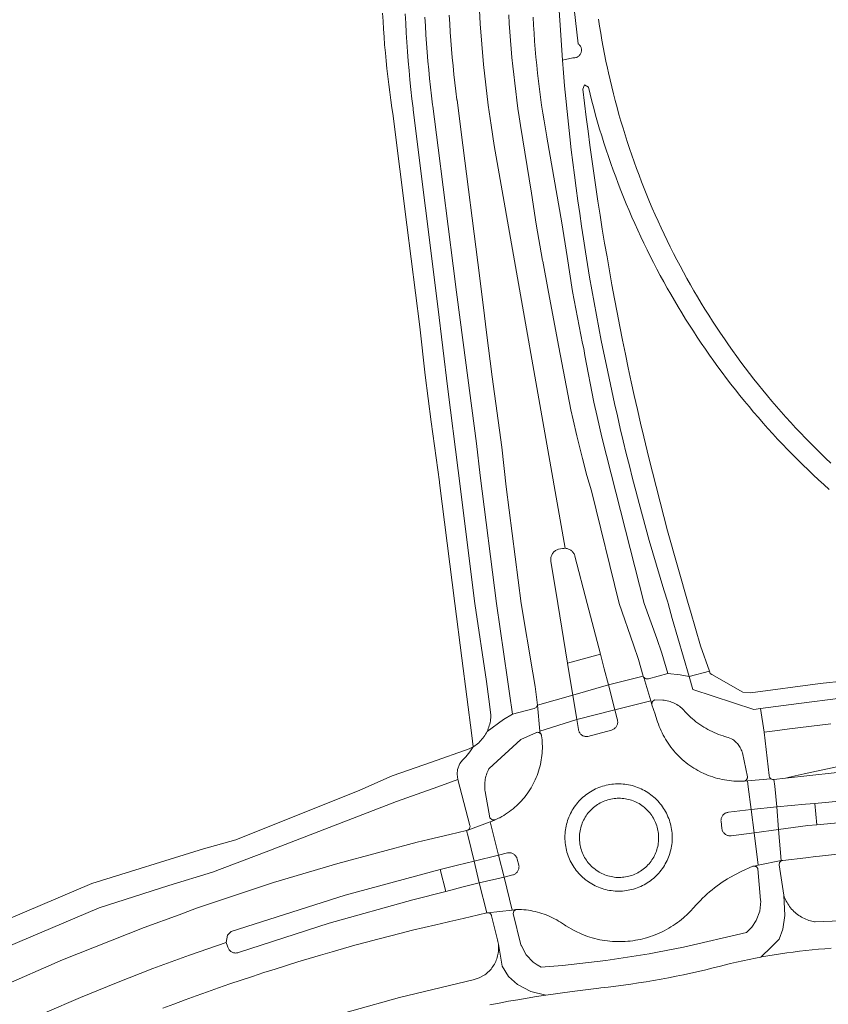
# Model space of a CAD drawing. Extents: x 152825 to 164088, y 457113 to 463005.
# Tile 175 of 256: x 158010 to 158107, y 460452 to 460570. Entities that reach past the tile are written whole.
import ezdxf

# ---------------------------------------------------------------- set-up
doc = ezdxf.new("R2010")
doc.units = 0
doc.header["$LTSCALE"] = 0.5
for name, color, linetype, lineweight in [('B-PV-VH-GESLOTENVERHARDING_ASFALT-GV', 251, 'CONTINUOUS', 18), ('B-PV-VH-OPENVERHARDING_BETONSTRAATSTEEN-GV', 251, 'CONTINUOUS', 18), ('B-PV-VH-OPENVERHARDING_STRAATBAKSTEEN-GV', 251, 'CONTINUOUS', 18)]:
    doc.layers.add(name, color=color, linetype=linetype, lineweight=lineweight)

msp = doc.modelspace()

# ---------------------------------------------------------------- linework, layer by layer
at = {"layer": 'B-PV-VH-GESLOTENVERHARDING_ASFALT-GV', "flags": 128}
for points in [[(158071.519, 460570.781), (158071.573, 460569.812), (158071.635, 460568.843), (158071.706, 460567.874), (158071.784, 460566.906), (158071.87, 460565.939), (158071.964, 460564.972), (158072.067, 460564.007), (158072.177, 460563.042), (158072.295, 460562.078), (158072.421, 460561.115), (158072.555, 460560.153), (158072.697, 460559.192), (158072.847, 460558.233), (158073.004, 460557.275), (158073.17, 460556.318), (158073.18, 460556.26), (158074.998, 460545.939), (158075.638, 460541.886), (158076.305, 460537.665), (158077.499, 460531.389), (158077.649, 460530.767), (158077.783, 460529.923), (158078.878, 460524.312), (158079.274, 460522.557), (158079.836, 460520.063), (158084.951, 460500), (158086.46, 460495.76), (158087.095, 460493.977), (158087.788, 460491.533), (158089.278, 460491.4), (158090.363, 460491.162), (158088.308, 460498.174), (158087.829, 460499.997), (158087.828, 460500), (158087.783, 460500.146), (158087.324, 460501.63), (158086.872, 460503.116), (158086.428, 460504.605), (158085.992, 460506.095), (158085.563, 460507.589), (158085.142, 460509.084), (158084.729, 460510.581), (158084.324, 460512.081), (158083.926, 460513.583), (158083.536, 460515.086), (158083.154, 460516.592), (158082.78, 460518.099), (158082.413, 460519.609), (158082.054, 460521.12), (158081.703, 460522.633), (158081.36, 460524.148), (158081.024, 460525.665), (158080.696, 460527.184), (158080.377, 460528.704), (158080.065, 460530.225), (158079.76, 460531.749), (158079.464, 460533.274), (158079.176, 460534.8), (158078.895, 460536.328), (158078.622, 460537.857), (158078.357, 460539.388), (158078.1, 460540.92), (158077.851, 460542.453), (158077.61, 460543.988), (158077.377, 460545.523), (158077.151, 460547.06), (158076.934, 460548.598), (158076.724, 460550.138), (158076.523, 460551.678), (158076.329, 460553.219), (158076.143, 460554.761), (158075.966, 460556.304), (158075.796, 460557.849), (158075.634, 460559.394), (158075.48, 460560.939), (158075.334, 460562.486), (158075.196, 460564.033), (158075.066, 460565.581), (158074.437, 460575.216)], [(158076.178, 460574.627), (158076.972, 460567.533), (158077.014, 460567.502), (158077.08, 460567.446), (158077.139, 460567.384), (158077.193, 460567.317), (158077.24, 460567.245), (158077.28, 460567.169), (158077.313, 460567.09), (158077.339, 460567.008), (158077.357, 460566.924), (158077.367, 460566.839), (158077.369, 460566.753), (158077.362, 460566.667), (158077.348, 460566.582), (158077.327, 460566.499), (158077.297, 460566.419), (158077.26, 460566.341), (158077.216, 460566.267), (158077.166, 460566.198), (158077.109, 460566.133), (158077.047, 460566.074), (158076.979, 460566.022), (158076.907, 460565.975), (158076.83, 460565.936), (158076.751, 460565.904), (158076.668, 460565.879), (158076.584, 460565.863), (158076.499, 460565.854), (158076.413, 460565.853), (158076.327, 460565.86), (158075.066, 460565.581), (158075.196, 460564.033), (158075.334, 460562.486), (158075.48, 460560.939), (158075.634, 460559.394), (158075.796, 460557.849), (158075.966, 460556.304), (158076.143, 460554.761), (158076.329, 460553.219), (158076.523, 460551.678), (158076.724, 460550.138), (158076.934, 460548.598), (158077.151, 460547.06), (158077.377, 460545.523), (158077.61, 460543.988), (158077.851, 460542.453), (158078.1, 460540.92), (158078.357, 460539.388), (158078.622, 460537.857), (158078.895, 460536.328), (158079.176, 460534.8), (158079.464, 460533.274), (158079.76, 460531.749), (158080.065, 460530.225), (158080.377, 460528.704), (158080.696, 460527.184), (158081.024, 460525.665), (158081.36, 460524.148), (158081.703, 460522.633), (158082.054, 460521.12), (158082.413, 460519.609), (158082.78, 460518.099), (158083.154, 460516.592), (158083.536, 460515.086), (158083.926, 460513.583), (158084.324, 460512.081), (158084.729, 460510.581), (158085.142, 460509.084), (158085.563, 460507.589), (158085.992, 460506.095), (158086.428, 460504.605), (158086.872, 460503.116), (158087.324, 460501.63), (158087.783, 460500.146), (158087.828, 460500), (158087.829, 460499.997), (158088.308, 460498.174), (158090.363, 460491.162), (158092.824, 460491.828), (158091.752, 460494.877), (158090.527, 460499.076), (158090.264, 460500), (158087.768, 460508.751), (158085.501, 460517.562), (158085.289, 460518.438), (158084.892, 460520.097), (158084.504, 460521.758), (158084.123, 460523.42), (158083.75, 460525.085), (158083.385, 460526.751), (158083.028, 460528.419), (158082.679, 460530.089), (158082.337, 460531.76), (158082.003, 460533.433), (158081.677, 460535.107), (158081.359, 460536.783), (158081.049, 460538.461), (158080.747, 460540.139), (158080.453, 460541.82), (158080.166, 460543.501), (158079.887, 460545.184), (158079.617, 460546.868), (158079.354, 460548.554), (158079.099, 460550.24), (158078.852, 460551.928), (158078.613, 460553.617), (158078.381, 460555.307), (158078.158, 460556.999), (158077.943, 460558.691), (158077.735, 460560.384), (158077.536, 460562.078), (158077.727, 460562.591), (158078.199, 460562.3), (158078.407, 460561.455), (158078.623, 460560.611), (158078.847, 460559.77), (158079.078, 460558.93), (158079.317, 460558.093), (158079.563, 460557.258), (158079.818, 460556.425), (158080.08, 460555.595), (158080.349, 460554.767), (158080.627, 460553.942), (158080.911, 460553.119), (158081.204, 460552.299), (158081.503, 460551.481), (158081.811, 460550.667), (158082.126, 460549.855), (158082.448, 460549.046), (158082.778, 460548.24), (158083.115, 460547.438), (158083.459, 460546.638), (158083.811, 460545.841), (158084.17, 460545.048), (158084.536, 460544.258), (158084.91, 460543.472), (158085.291, 460542.689), (158085.679, 460541.909), (158086.074, 460541.134), (158086.476, 460540.361), (158086.885, 460539.593), (158087.302, 460538.828), (158087.725, 460538.067), (158088.155, 460537.31), (158088.593, 460536.558), (158089.037, 460535.809), (158089.488, 460535.064), (158089.946, 460534.323), (158090.41, 460533.587), (158090.882, 460532.855), (158091.36, 460532.127), (158091.844, 460531.404), (158092.336, 460530.685), (158092.834, 460529.971), (158093.338, 460529.262), (158093.849, 460528.557), (158094.367, 460527.856), (158094.891, 460527.161), (158095.421, 460526.47), (158095.957, 460525.785), (158096.5, 460525.104), (158097.049, 460524.428), (158097.604, 460523.758), (158098.166, 460523.092), (158098.733, 460522.432), (158099.307, 460521.777), (158099.886, 460521.127), (158100.472, 460520.482), (158101.063, 460519.843), (158101.66, 460519.21), (158102.264, 460518.582), (158102.872, 460517.959), (158103.487, 460517.342), (158104.107, 460516.731), (158104.732, 460516.126), (158105.364, 460515.526), (158106, 460514.932), (158106.642, 460514.344), (158107.29, 460513.762)], [(158061.401, 460570.999), (158061.458, 460569.977), (158061.523, 460568.954), (158061.597, 460567.933), (158061.678, 460566.912), (158061.767, 460565.891), (158061.864, 460564.872), (158061.969, 460563.853), (158062.082, 460562.835), (158062.202, 460561.817), (158062.331, 460560.801), (158062.339, 460560.742), (158063.03, 460555.31), (158064.831, 460541.159), (158065.522, 460535.73), (158065.894, 460532.698), (158066.592, 460527.357), (158067.757, 460518.86), (158068.278, 460514.076), (158070.069, 460500), (158071.482, 460491.64), (158071.765, 460489.965), (158072.064, 460487.721), (158076.322, 460488.933), (158075.972, 460491.064), (158075.688, 460492.797), (158074.505, 460500), (158073.67, 460505.087), (158073.662, 460505.147), (158073.655, 460505.249), (158073.656, 460505.351), (158073.665, 460505.453), (158073.682, 460505.553), (158073.707, 460505.652), (158073.74, 460505.749), (158073.78, 460505.842), (158073.827, 460505.933), (158073.881, 460506.019), (158073.942, 460506.101), (158074.008, 460506.178), (158074.081, 460506.249), (158074.159, 460506.315), (158074.242, 460506.374), (158074.33, 460506.427), (158074.421, 460506.472), (158074.516, 460506.51), (158074.613, 460506.541), (158075.08, 460506.624), (158075.231, 460506.648), (158075.383, 460506.653), (158066.835, 460555.277), (158066.45, 460557.709), (158066.106, 460560.146), (158065.804, 460562.59), (158065.543, 460565.038), (158065.324, 460567.49), (158065.147, 460569.945), (158065.011, 460572.403)], [(158065.011, 460572.403), (158065.147, 460569.945), (158065.324, 460567.49), (158065.543, 460565.038), (158065.804, 460562.59), (158066.106, 460560.146), (158066.45, 460557.709), (158066.835, 460555.277), (158075.383, 460506.653), (158075.427, 460506.651), (158075.527, 460506.641), (158075.626, 460506.624), (158075.723, 460506.598), (158075.818, 460506.565), (158075.91, 460506.524), (158075.998, 460506.476), (158076.082, 460506.421), (158076.162, 460506.36), (158076.236, 460506.293), (158076.305, 460506.22), (158076.368, 460506.141), (158076.425, 460506.058), (158076.475, 460505.971), (158076.517, 460505.88), (158076.552, 460505.786), (158076.58, 460505.689), (158078.059, 460500), (158079.649, 460493.887), (158080.113, 460492.103), (158080.617, 460490.155), (158084.807, 460491.239), (158084.26, 460493.246), (158083.657, 460494.989), (158081.924, 460500), (158078.58, 460513.59), (158078.007, 460515.459), (158077.495, 460517.494), (158076.81, 460520.227), (158076.377, 460522.157), (158076.103, 460523.381), (158074.625, 460530.929), (158073.387, 460537.581), (158072.692, 460541.332), (158072.681, 460541.391), (158071.894, 460545.791), (158071.325, 460549.527), (158070.01, 460557.67), (158070.005, 460557.699), (158069.849, 460558.72), (158069.701, 460559.742), (158069.56, 460560.765), (158069.427, 460561.789), (158069.303, 460562.814), (158069.186, 460563.839), (158069.077, 460564.866), (158068.977, 460565.894), (158068.884, 460566.922), (158068.799, 460567.951), (158068.722, 460568.981), (158068.653, 460570.011), (158068.592, 460571.041)], [(158053.35, 460571.236), (158053.4, 460570.28), (158053.458, 460569.325), (158053.524, 460568.37), (158053.598, 460567.415), (158053.68, 460566.462), (158053.769, 460565.509), (158053.867, 460564.556), (158053.973, 460563.605), (158054.087, 460562.655), (158054.208, 460561.705), (158054.338, 460560.757), (158054.475, 460559.809), (158054.58, 460559.124), (158056.285, 460545.691), (158057.849, 460533.374), (158058.489, 460527.567), (158058.49, 460527.561), (158059.213, 460521.906), (158060.224, 460514.665), (158060.236, 460514.568), (158062.086, 460500), (158062.936, 460493.378), (158064.134, 460484.051), (158064.307, 460482.705), (158064.354, 460482.734), (158064.511, 460482.839), (158064.663, 460482.951), (158064.811, 460483.069), (158064.953, 460483.192), (158065.091, 460483.322), (158065.222, 460483.458), (158065.348, 460483.599), (158065.467, 460483.745), (158065.58, 460483.896), (158065.687, 460484.052), (158065.787, 460484.212), (158065.88, 460484.376), (158065.966, 460484.544), (158066.045, 460484.716), (158066.117, 460484.89), (158066.181, 460485.068), (158066.237, 460485.248), (158066.286, 460485.43), (158066.327, 460485.615), (158066.361, 460485.801), (158066.386, 460485.988), (158066.403, 460486.176), (158066.413, 460486.364), (158066.414, 460486.553), (158066.174, 460488.432), (158065.899, 460490.582), (158064.491, 460500), (158062.483, 460516.062), (158061.238, 460525.858), (158060.011, 460535.846), (158057.045, 460559.577), (158057.021, 460559.778), (158056.891, 460560.914), (158056.769, 460562.051), (158056.655, 460563.189), (158056.549, 460564.328), (158056.45, 460565.467), (158056.36, 460566.607), (158056.278, 460567.747), (158056.203, 460568.888), (158056.137, 460570.03), (158056.079, 460571.172)], [(158056.079, 460571.172), (158056.137, 460570.03), (158056.203, 460568.888), (158056.278, 460567.747), (158056.36, 460566.607), (158056.45, 460565.467), (158056.549, 460564.328), (158056.655, 460563.189), (158056.769, 460562.051), (158056.891, 460560.914), (158057.021, 460559.778), (158057.045, 460559.577), (158060.011, 460535.846), (158061.238, 460525.858), (158062.483, 460516.062), (158064.491, 460500), (158065.899, 460490.582), (158066.174, 460488.432), (158066.414, 460486.553), (158066.413, 460486.364), (158066.403, 460486.176), (158066.386, 460485.988), (158066.361, 460485.801), (158066.327, 460485.615), (158066.286, 460485.43), (158066.237, 460485.248), (158066.181, 460485.068), (158066.117, 460484.89), (158066.045, 460484.716), (158065.966, 460484.544), (158067.951, 460486.007), (158069.026, 460486.632), (158068.665, 460489.139), (158068.427, 460490.8), (158067.111, 460500), (158065.129, 460515.439), (158064.689, 460519.306), (158063.077, 460531.503), (158062.29, 460537.558), (158061.883, 460540.732), (158060.055, 460554.982), (158059.41, 460560.004), (158059.386, 460560.196), (158059.258, 460561.249), (158059.137, 460562.303), (158059.025, 460563.358), (158058.921, 460564.414), (158058.824, 460565.47), (158058.736, 460566.527), (158058.655, 460567.585), (158058.583, 460568.644), (158058.518, 460569.703), (158058.462, 460570.762)], [(158107.476, 460516.945), (158106.853, 460517.537), (158106.235, 460518.135), (158105.623, 460518.738), (158105.016, 460519.347), (158104.415, 460519.962), (158103.82, 460520.582), (158103.231, 460521.207), (158102.647, 460521.839), (158102.07, 460522.475), (158101.498, 460523.117), (158100.933, 460523.764), (158100.373, 460524.417), (158099.82, 460525.074), (158099.272, 460525.737), (158098.731, 460526.405), (158098.196, 460527.078), (158097.668, 460527.755), (158097.146, 460528.438), (158096.63, 460529.125), (158096.12, 460529.818), (158095.617, 460530.515), (158095.121, 460531.216), (158094.631, 460531.922), (158094.147, 460532.633), (158093.671, 460533.348), (158093.201, 460534.068), (158092.737, 460534.792), (158092.281, 460535.52), (158091.831, 460536.253), (158091.388, 460536.989), (158090.952, 460537.73), (158090.523, 460538.475), (158090.101, 460539.223), (158089.685, 460539.976), (158089.277, 460540.732), (158088.876, 460541.492), (158088.482, 460542.256), (158088.095, 460543.024), (158087.715, 460543.795), (158087.343, 460544.569), (158086.977, 460545.347), (158086.62, 460546.129), (158086.269, 460546.913), (158085.925, 460547.701), (158085.589, 460548.492), (158085.26, 460549.287), (158084.939, 460550.084), (158084.625, 460550.884), (158084.319, 460551.687), (158084.02, 460552.493), (158083.728, 460553.301), (158083.444, 460554.113), (158083.168, 460554.927), (158082.899, 460555.743), (158082.638, 460556.562), (158082.385, 460557.383), (158082.139, 460558.207), (158081.901, 460559.033), (158081.67, 460559.861), (158081.448, 460560.691), (158081.233, 460561.523), (158081.025, 460562.357), (158080.826, 460563.193), (158080.634, 460564.031), (158080.506, 460564.613), (158080.327, 460565.454), (158080.157, 460566.297), (158079.994, 460567.141), (158079.839, 460567.986), (158079.692, 460568.833), (158079.553, 460569.681), (158079.422, 460570.531)], [(158115.269, 460491.286), (158106.181, 460490.35), (158097.798, 460489.214), (158096.877, 460489.28), (158093.127, 460491.416), (158092.929, 460491.528), (158092.824, 460491.828), (158090.363, 460491.162), (158090.823, 460489.593), (158098.204, 460487.209), (158098.995, 460487.317), (158103.603, 460487.941), (158108.636, 460488.563)], [(158108.636, 460488.563), (158103.603, 460487.941), (158098.995, 460487.317), (158099.43, 460484.455), (158100.725, 460484.629), (158102.481, 460484.868), (158107.503, 460485.484)], [(158004.946, 460457.254), (158019.116, 460463.255), (158027.528, 460465.953), (158032.784, 460467.552), (158039.294, 460470.002), (158055.036, 460476.092), (158060.032, 460477.879), (158062.443, 460478.742), (158062.368, 460479.399), (158062.392, 460479.947), (158062.678, 460480.687), (158063.012, 460481.069), (158063.394, 460481.498), (158063.895, 460482.095), (158064.307, 460482.705), (158064.064, 460482.565), (158063.812, 460482.44), (158059.251, 460480.847), (158054.487, 460479.184), (158050.611, 460477.459), (158035.603, 460471.475), (158031.727, 460470.359), (158018.217, 460466.208), (158004.097, 460460.209)], [(158110.836, 460479.89), (158101.993, 460478.917), (158100.621, 460478.766), (158100.709, 460477.958), (158100.983, 460475.429), (158104.441, 460475.76), (158105.571, 460475.868), (158111.822, 460476.467)], [(158116.438, 460474.287), (158105.797, 460473.295), (158104.694, 460473.192), (158101.184, 460472.719), (158101.504, 460468.962), (158101.601, 460468.981), (158101.701, 460468.989), (158104.475, 460469.312), (158105.65, 460469.449), (158106.107, 460469.496), (158108.653, 460469.756)], [(158012.553, 460450.584), (158016.874, 460452.441), (158021.228, 460454.221), (158025.612, 460455.923), (158030.027, 460457.546), (158034.469, 460459.089), (158034.619, 460459.953), (158035.05, 460460.399), (158048.834, 460464.788), (158060.31, 460467.868), (158061.905, 460468.296), (158062.399, 460468.417), (158064.408, 460468.908), (158063.681, 460471.848), (158063.499, 460472.584), (158061.486, 460472.098), (158058.88, 460471.487), (158057.518, 460471.167), (158047.923, 460468.614), (158040.173, 460466.305), (158030.891, 460463.207), (158028.762, 460462.43), (158024.558, 460460.897), (158014.686, 460456.991), (158007.153, 460453.677)], [(158026.793, 460451.135), (158028.138, 460451.642), (158029.486, 460452.143), (158030.837, 460452.635), (158032.19, 460453.12), (158033.547, 460453.598), (158034.905, 460454.068), (158036.267, 460454.53), (158037.631, 460454.985), (158038.997, 460455.432), (158040.366, 460455.872), (158041.738, 460456.304), (158043.111, 460456.728), (158044.487, 460457.144), (158045.866, 460457.554), (158047.246, 460457.955), (158048.629, 460458.348), (158050.014, 460458.734), (158051.401, 460459.113), (158052.791, 460459.483), (158054.182, 460459.846), (158055.575, 460460.201), (158056.97, 460460.548), (158058.367, 460460.888), (158059.766, 460461.22), (158061.167, 460461.543), (158061.451, 460461.607), (158062.57, 460461.859), (158063.938, 460462.16), (158065.947, 460462.655), (158065.029, 460466.257), (158063.066, 460465.786), (158060.976, 460465.248), (158057.018, 460464.228), (158046.9, 460461.397), (158035.945, 460457.863), (158035.86, 460457.837), (158035.773, 460457.818), (158035.684, 460457.808), (158035.595, 460457.805), (158035.507, 460457.81), (158035.419, 460457.824), (158035.332, 460457.845), (158035.248, 460457.874), (158035.167, 460457.91), (158035.089, 460457.954), (158035.015, 460458.004), (158034.947, 460458.06), (158034.883, 460458.123), (158034.826, 460458.191), (158034.775, 460458.264), (158034.73, 460458.341), (158034.693, 460458.422), (158034.663, 460458.506), (158034.662, 460458.51), (158034.625, 460458.62), (158034.469, 460459.089), (158030.027, 460457.546), (158025.612, 460455.923), (158021.228, 460454.221), (158016.874, 460452.441), (158012.553, 460450.584)], [(158112.724, 460461.861), (158105.6, 460461.562), (158105.499, 460461.578), (158105.398, 460461.596), (158105.212, 460461.636), (158105.024, 460461.684), (158104.838, 460461.74), (158104.655, 460461.804), (158104.474, 460461.875), (158104.297, 460461.954), (158104.123, 460462.039), (158103.953, 460462.132), (158103.786, 460462.232), (158103.624, 460462.339), (158103.466, 460462.452), (158103.314, 460462.571), (158103.166, 460462.697), (158103.024, 460462.829), (158102.887, 460462.966), (158102.756, 460463.109), (158102.631, 460463.258), (158102.512, 460463.411), (158102.399, 460463.569), (158102.294, 460463.732), (158102.195, 460463.899), (158102.103, 460464.069), (158102.018, 460464.244), (158101.94, 460464.422), (158101.87, 460464.602), (158101.807, 460464.786), (158101.936, 460462.333), (158101.706, 460460.671), (158101.248, 460459.467), (158100.331, 460458.55), (158099.021, 460457.308), (158099.127, 460457.327), (158099.884, 460457.462), (158100.643, 460457.589), (158101.403, 460457.709), (158102.165, 460457.82), (158102.927, 460457.923), (158103.691, 460458.019), (158104.455, 460458.106), (158105.22, 460458.186), (158105.986, 460458.257), (158106.753, 460458.321), (158107.521, 460458.377)], [(158066.308, 460451.549), (158067.432, 460451.764), (158068.556, 460451.972), (158069.683, 460452.171), (158070.81, 460452.362), (158071.939, 460452.545), (158073.069, 460452.721), (158071.248, 460453.173), (158069.653, 460454.002), (158068.569, 460454.959), (158067.804, 460456.234), (158067.33, 460458.855), (158067.347, 460458.678), (158067.356, 460458.501), (158067.356, 460458.323), (158067.349, 460458.146), (158067.334, 460457.969), (158067.31, 460457.793), (158067.279, 460457.618), (158067.24, 460457.444), (158067.193, 460457.273), (158067.139, 460457.104), (158067.077, 460456.938), (158067.007, 460456.774), (158066.931, 460456.614), (158066.847, 460456.458), (158066.756, 460456.305), (158066.658, 460456.157), (158066.554, 460456.013), (158066.444, 460455.874), (158066.327, 460455.74), (158066.204, 460455.612), (158066.076, 460455.489), (158065.942, 460455.372), (158065.804, 460455.261), (158065.68, 460455.171), (158065.013, 460454.793), (158064.285, 460454.552), (158055.408, 460452.43), (158043.861, 460449.203)]]:
    msp.add_lwpolyline(points, dxfattribs=at)
for points in [[(158100.256, 460478.839), (158100.205, 460478.877), (158100.16, 460478.92), (158100.12, 460478.97), (158100.086, 460479.024), (158100.06, 460479.082), (158100.041, 460479.142), (158100.03, 460479.205), (158100.028, 460479.228), (158099.43, 460484.455), (158098.995, 460487.317), (158098.204, 460487.209), (158090.823, 460489.593), (158090.363, 460491.162), (158089.278, 460491.4), (158087.788, 460491.533), (158085.453, 460490.914), (158085.391, 460490.898), (158085.327, 460490.891), (158085.262, 460490.891), (158085.199, 460490.899), (158085.136, 460490.915), (158085.076, 460490.939), (158085.02, 460490.97), (158084.968, 460491.008), (158084.921, 460491.051), (158084.9, 460491.076), (158085.727, 460488.244), (158085.872, 460487.749), (158085.912, 460488.118), (158086.192, 460488.362), (158087.192, 460488.342), (158087.372, 460488.321), (158087.551, 460488.291), (158087.728, 460488.254), (158087.903, 460488.209), (158088.076, 460488.156), (158088.247, 460488.096), (158088.415, 460488.028), (158088.58, 460487.953), (158088.741, 460487.87), (158088.899, 460487.781), (158089.052, 460487.685), (158089.201, 460487.582), (158089.345, 460487.472), (158089.485, 460487.357), (158089.619, 460487.235), (158089.747, 460487.107), (158089.87, 460486.974), (158089.945, 460486.887), (158090.14, 460486.679), (158090.341, 460486.476), (158090.548, 460486.279), (158090.76, 460486.087), (158090.977, 460485.902), (158091.199, 460485.723), (158091.427, 460485.55), (158091.659, 460485.384), (158091.895, 460485.224), (158092.136, 460485.071), (158092.381, 460484.924), (158092.63, 460484.785), (158092.883, 460484.653), (158093.14, 460484.527), (158093.4, 460484.409), (158093.663, 460484.299), (158093.929, 460484.196), (158094.198, 460484.1), (158094.47, 460484.012), (158094.663, 460483.954), (158095.099, 460483.832), (158095.509, 460483.64), (158095.635, 460483.563), (158095.758, 460483.478), (158095.875, 460483.388), (158095.988, 460483.291), (158096.095, 460483.188), (158096.196, 460483.08), (158096.291, 460482.966), (158096.38, 460482.847), (158096.463, 460482.724), (158096.539, 460482.596), (158096.608, 460482.465), (158096.669, 460482.33), (158096.723, 460482.192), (158096.77, 460482.051), (158096.799, 460481.949), (158097.412, 460479.089), (158097.415, 460479.026), (158097.411, 460478.964), (158097.398, 460478.902), (158097.378, 460478.843), (158097.35, 460478.786), (158097.316, 460478.734), (158097.275, 460478.686), (158097.228, 460478.644), (158097.177, 460478.609), (158097.121, 460478.58), (158097.062, 460478.558), (158097.411, 460478.589)], [(158084.817, 460491.213), (158084.807, 460491.239), (158080.617, 460490.155), (158081.395, 460487.146), (158085.727, 460488.244), (158084.9, 460491.076), (158084.88, 460491.101), (158084.845, 460491.155)], [(158081.395, 460487.146), (158080.617, 460490.155), (158076.322, 460488.933), (158076.806, 460485.979)], [(158085.872, 460487.749), (158085.727, 460488.244), (158081.395, 460487.146), (158081.676, 460486.062), (158081.68, 460486.053), (158081.708, 460485.968), (158081.728, 460485.88), (158081.74, 460485.791), (158081.745, 460485.702), (158081.741, 460485.612), (158081.73, 460485.523), (158081.71, 460485.436), (158081.683, 460485.35), (158081.648, 460485.267), (158081.607, 460485.188), (158081.558, 460485.113), (158081.503, 460485.042), (158081.441, 460484.977), (158081.374, 460484.917), (158081.302, 460484.863), (158081.226, 460484.817), (158081.146, 460484.777), (158081.062, 460484.744), (158080.976, 460484.719), (158078.143, 460483.935), (158078.074, 460483.927), (158077.985, 460483.924), (158077.896, 460483.928), (158077.807, 460483.941), (158077.72, 460483.961), (158077.635, 460483.99), (158077.553, 460484.025), (158077.475, 460484.068), (158077.4, 460484.118), (158077.331, 460484.174), (158077.266, 460484.236), (158077.208, 460484.304), (158077.156, 460484.376), (158077.11, 460484.453), (158077.071, 460484.534), (158077.04, 460484.618), (158077.017, 460484.704), (158077.001, 460484.792), (158076.806, 460485.979), (158072.356, 460484.562), (158072.378, 460484.327), (158072.402, 460484.306), (158072.446, 460484.26), (158072.483, 460484.209), (158072.514, 460484.153), (158072.537, 460484.094), (158072.552, 460484.037), (158072.608, 460483.543), (158072.639, 460483.046), (158072.645, 460482.768), (158072.643, 460482.49), (158072.633, 460482.212), (158072.616, 460481.934), (158072.59, 460481.657), (158072.556, 460481.381), (158072.514, 460481.106), (158072.465, 460480.832), (158072.407, 460480.56), (158072.342, 460480.29), (158072.269, 460480.021), (158072.189, 460479.755), (158072.1, 460479.491), (158072.005, 460479.23), (158071.901, 460478.972), (158071.791, 460478.717), (158071.673, 460478.465), (158071.547, 460478.216), (158071.415, 460477.972), (158071.276, 460477.731), (158071.13, 460477.494), (158070.977, 460477.262), (158070.818, 460477.034), (158070.652, 460476.811), (158070.479, 460476.592), (158070.301, 460476.379), (158070.116, 460476.171), (158069.926, 460475.968), (158069.729, 460475.771), (158069.528, 460475.58), (158069.32, 460475.394), (158069.108, 460475.215), (158068.89, 460475.041), (158068.668, 460474.874), (158068.441, 460474.714), (158068.209, 460474.56), (158067.973, 460474.413), (158067.733, 460474.272), (158067.489, 460474.139), (158067.424, 460474.105), (158067.19, 460473.987), (158066.952, 460473.876), (158066.948, 460473.875), (158066.945, 460473.874), (158066.941, 460473.872), (158066.933, 460473.869), (158066.924, 460473.866), (158066.916, 460473.863), (158066.907, 460473.86), (158066.899, 460473.858), (158066.891, 460473.855), (158066.33, 460473.643), (158066.539, 460472.831), (158067.363, 460469.63), (158068.422, 460469.889), (158068.511, 460469.903), (158068.601, 460469.909), (158068.691, 460469.907), (158068.78, 460469.898), (158068.868, 460469.88), (158068.955, 460469.855), (158069.038, 460469.822), (158069.119, 460469.781), (158069.195, 460469.734), (158069.267, 460469.68), (158069.334, 460469.62), (158069.396, 460469.554), (158069.451, 460469.483), (158069.5, 460469.408), (158069.542, 460469.328), (158069.576, 460469.245), (158069.603, 460469.159), (158069.611, 460469.129), (158069.808, 460468.423), (158069.821, 460468.332), (158069.826, 460468.241), (158069.823, 460468.15), (158069.812, 460468.059), (158069.793, 460467.969), (158069.766, 460467.882), (158069.732, 460467.797), (158069.69, 460467.716), (158069.642, 460467.638), (158069.587, 460467.565), (158069.526, 460467.497), (158069.459, 460467.435), (158069.387, 460467.378), (158069.31, 460467.329), (158069.229, 460467.286), (158069.145, 460467.25), (158069.069, 460467.225), (158068.023, 460466.974), (158068.989, 460462.993), (158069.444, 460463.044), (158069.519, 460463.059), (158069.596, 460463.061), (158069.865, 460463.057), (158070.134, 460463.046), (158070.412, 460463.027), (158070.689, 460462.999), (158070.965, 460462.964), (158071.24, 460462.921), (158071.514, 460462.87), (158071.786, 460462.811), (158072.057, 460462.745), (158072.325, 460462.67), (158072.591, 460462.588), (158072.855, 460462.499), (158073.116, 460462.401), (158073.374, 460462.297), (158073.629, 460462.185), (158073.881, 460462.065), (158074.129, 460461.939), (158074.374, 460461.805), (158074.614, 460461.665), (158074.85, 460461.517), (158075.082, 460461.363), (158075.31, 460461.203), (158075.481, 460461.075), (158076.471, 460460.502), (158077.512, 460460.026), (158077.8, 460459.915), (158078.091, 460459.812), (158078.384, 460459.716), (158078.68, 460459.628), (158078.978, 460459.548), (158079.278, 460459.475), (158079.579, 460459.411), (158079.883, 460459.354), (158080.187, 460459.304), (158080.493, 460459.263), (158080.8, 460459.23), (158081.107, 460459.205), (158081.415, 460459.188), (158081.724, 460459.178), (158082.032, 460459.177), (158082.341, 460459.184), (158082.649, 460459.198), (158082.957, 460459.221), (158083.264, 460459.252), (158083.57, 460459.291), (158083.875, 460459.337), (158084.179, 460459.391), (158084.481, 460459.454), (158084.781, 460459.524), (158085.08, 460459.602), (158085.376, 460459.687), (158085.67, 460459.78), (158085.962, 460459.881), (158086.251, 460459.99), (158086.537, 460460.106), (158086.82, 460460.229), (158087.099, 460460.359), (158087.376, 460460.497), (158087.648, 460460.642), (158087.917, 460460.793), (158088.181, 460460.952), (158088.442, 460461.118), (158088.698, 460461.29), (158088.949, 460461.469), (158089.196, 460461.654), (158089.438, 460461.845), (158089.675, 460462.043), (158089.906, 460462.247), (158090.012, 460462.344), (158090.492, 460462.815), (158090.945, 460463.312), (158091.2, 460463.596), (158091.461, 460463.875), (158091.728, 460464.148), (158092.001, 460464.415), (158092.279, 460464.677), (158092.562, 460464.933), (158092.851, 460465.182), (158093.145, 460465.426), (158093.444, 460465.663), (158093.748, 460465.894), (158094.057, 460466.119), (158094.37, 460466.337), (158094.688, 460466.549), (158095.01, 460466.754), (158095.303, 460466.932), (158096.647, 460467.657), (158098.047, 460468.267), (158098.105, 460468.286), (158098.166, 460468.297), (158098.213, 460468.3), (158098.694, 460468.395), (158098.227, 460472.321), (158095.45, 460471.959), (158095.36, 460471.952), (158095.27, 460471.954), (158095.181, 460471.963), (158095.093, 460471.98), (158095.006, 460472.006), (158094.922, 460472.038), (158094.842, 460472.078), (158094.765, 460472.125), (158094.693, 460472.179), (158094.625, 460472.238), (158094.564, 460472.304), (158094.508, 460472.375), (158094.459, 460472.45), (158094.417, 460472.529), (158094.382, 460472.612), (158094.354, 460472.698), (158094.334, 460472.786), (158094.325, 460472.85), (158094.225, 460473.699), (158094.219, 460473.788), (158094.222, 460473.877), (158094.232, 460473.965), (158094.25, 460474.052), (158094.276, 460474.137), (158094.309, 460474.219), (158094.35, 460474.298), (158094.398, 460474.374), (158094.452, 460474.444), (158094.512, 460474.509), (158094.578, 460474.569), (158094.649, 460474.622), (158094.725, 460474.669), (158094.804, 460474.709), (158094.887, 460474.742), (158094.972, 460474.767), (158095.059, 460474.784), (158095.114, 460474.791), (158097.861, 460475.13), (158097.503, 460477.88), (158097.411, 460478.589), (158097.062, 460478.558), (158097.001, 460478.544), (158096.938, 460478.538), (158096.929, 460478.538), (158096.64, 460478.53), (158096.351, 460478.53), (158096.062, 460478.537), (158095.774, 460478.553), (158095.486, 460478.577), (158095.198, 460478.608), (158094.912, 460478.648), (158094.627, 460478.696), (158094.344, 460478.751), (158094.062, 460478.814), (158093.782, 460478.885), (158093.503, 460478.964), (158093.228, 460479.05), (158092.954, 460479.144), (158092.684, 460479.246), (158092.416, 460479.355), (158092.152, 460479.471), (158092.143, 460479.475), (158091.783, 460479.647), (158091.431, 460479.834), (158091.18, 460479.977), (158090.933, 460480.128), (158090.691, 460480.284), (158090.452, 460480.448), (158090.219, 460480.618), (158089.99, 460480.795), (158089.766, 460480.978), (158089.548, 460481.166), (158089.334, 460481.361), (158089.126, 460481.562), (158088.924, 460481.769), (158088.728, 460481.981), (158088.537, 460482.198), (158088.353, 460482.42), (158088.175, 460482.648), (158088.003, 460482.88), (158087.838, 460483.117), (158087.679, 460483.359), (158087.527, 460483.604), (158087.382, 460483.854), (158087.244, 460484.108), (158087.113, 460484.366), (158086.989, 460484.627), (158086.872, 460484.891), (158086.763, 460485.159), (158086.661, 460485.429), (158086.567, 460485.703), (158086.489, 460485.95), (158086.258, 460486.624)], [(158076.322, 460488.933), (158072.064, 460487.721), (158072.356, 460484.562), (158076.806, 460485.979)], [(158069.026, 460486.632), (158067.951, 460486.007), (158065.966, 460484.544), (158065.88, 460484.376), (158065.787, 460484.212), (158065.687, 460484.052), (158065.58, 460483.896), (158065.467, 460483.745), (158065.348, 460483.599), (158065.222, 460483.458), (158065.091, 460483.322), (158064.953, 460483.192), (158064.811, 460483.069), (158064.663, 460482.951), (158064.511, 460482.839), (158064.354, 460482.734), (158064.307, 460482.705), (158063.895, 460482.095), (158063.394, 460481.498), (158063.012, 460481.069), (158062.678, 460480.687), (158062.392, 460479.947), (158062.368, 460479.399), (158062.443, 460478.742), (158063.899, 460473.198), (158063.907, 460473.133), (158063.907, 460473.068), (158063.899, 460473.004), (158063.883, 460472.94), (158063.86, 460472.88), (158063.829, 460472.822), (158063.792, 460472.769), (158063.748, 460472.721), (158063.698, 460472.678), (158063.644, 460472.642), (158066.33, 460473.643), (158066.891, 460473.855), (158066.899, 460473.858), (158066.907, 460473.86), (158066.916, 460473.863), (158066.924, 460473.866), (158066.933, 460473.869), (158066.941, 460473.872), (158066.568, 460473.877), (158066.299, 460474.134), (158065.732, 460477.285), (158065.707, 460477.471), (158065.689, 460477.658), (158065.679, 460477.845), (158065.678, 460478.033), (158065.684, 460478.22), (158065.698, 460478.407), (158065.721, 460478.594), (158065.751, 460478.779), (158065.789, 460478.963), (158065.835, 460479.144), (158065.889, 460479.324), (158065.95, 460479.502), (158066.019, 460479.676), (158066.095, 460479.848), (158066.178, 460480.016), (158066.218, 460480.09), (158070.043, 460483.592), (158071.93, 460484.427), (158071.992, 460484.439), (158072.056, 460484.443), (158072.119, 460484.439), (158072.182, 460484.427), (158072.242, 460484.408), (158072.3, 460484.381), (158072.353, 460484.347), (158072.378, 460484.327), (158072.356, 460484.562), (158072.064, 460487.721), (158071.914, 460487.452), (158071.636, 460487.318)], [(158100.312, 460478.808), (158100.256, 460478.839), (158097.411, 460478.589), (158097.503, 460477.88), (158097.861, 460475.13), (158100.983, 460475.429), (158100.709, 460477.958), (158100.621, 460478.766), (158100.558, 460478.758), (158100.495, 460478.759), (158100.432, 460478.767), (158100.37, 460478.784)], [(158081.705, 460478.223), (158081.932, 460478.224), (158082.159, 460478.216), (158082.386, 460478.201), (158082.613, 460478.178), (158082.838, 460478.146), (158083.062, 460478.107), (158083.284, 460478.06), (158083.505, 460478.005), (158083.724, 460477.942), (158083.94, 460477.872), (158084.154, 460477.794), (158084.365, 460477.709), (158084.572, 460477.617), (158084.777, 460477.517), (158084.977, 460477.41), (158085.174, 460477.295), (158085.367, 460477.175), (158085.555, 460477.047), (158085.739, 460476.913), (158085.919, 460476.773), (158086.093, 460476.628), (158086.263, 460476.476), (158086.427, 460476.318), (158086.585, 460476.155), (158086.738, 460475.986), (158086.884, 460475.812), (158087.024, 460475.633), (158087.158, 460475.449), (158087.285, 460475.261), (158087.406, 460475.068), (158087.52, 460474.871), (158087.626, 460474.67), (158087.726, 460474.466), (158087.819, 460474.258), (158087.903, 460474.047), (158087.981, 460473.833), (158088.051, 460473.617), (158088.113, 460473.398), (158088.168, 460473.177), (158088.215, 460472.954), (158088.254, 460472.73), (158088.285, 460472.505), (158088.308, 460472.279), (158088.323, 460472.052), (158088.33, 460471.824), (158088.329, 460471.597), (158088.32, 460471.37), (158088.303, 460471.143), (158088.278, 460470.917), (158088.246, 460470.692), (158088.205, 460470.468), (158088.157, 460470.245), (158088.1, 460470.025), (158088.036, 460469.807), (158087.965, 460469.591), (158087.885, 460469.378), (158087.799, 460469.167), (158087.705, 460468.96), (158087.604, 460468.756), (158087.495, 460468.556), (158087.38, 460468.36), (158087.258, 460468.168), (158087.129, 460467.981), (158086.994, 460467.798), (158086.852, 460467.62), (158086.705, 460467.447), (158086.551, 460467.28), (158086.391, 460467.117), (158086.226, 460466.961), (158086.055, 460466.811), (158085.88, 460466.666), (158085.699, 460466.528), (158085.513, 460466.396), (158085.323, 460466.271), (158085.129, 460466.153), (158084.931, 460466.042), (158084.729, 460465.937), (158084.523, 460465.84), (158084.314, 460465.75), (158084.102, 460465.668), (158083.887, 460465.593), (158083.67, 460465.525), (158083.451, 460465.466), (158083.229, 460465.414), (158083.006, 460465.37), (158082.782, 460465.333), (158082.556, 460465.305), (158082.329, 460465.285), (158082.102, 460465.272), (158081.875, 460465.268), (158081.647, 460465.271), (158081.42, 460465.283), (158081.194, 460465.302), (158080.968, 460465.33), (158080.743, 460465.365), (158080.52, 460465.409), (158080.298, 460465.46), (158080.078, 460465.519), (158079.861, 460465.585), (158079.646, 460465.659), (158079.434, 460465.741), (158079.224, 460465.83), (158079.018, 460465.927), (158078.816, 460466.03), (158078.617, 460466.141), (158078.422, 460466.259), (158078.232, 460466.383), (158078.046, 460466.514), (158077.931, 460466.6), (158077.871, 460466.646), (158077.694, 460466.788), (158077.522, 460466.937), (158077.355, 460467.092), (158077.194, 460467.252), (158077.038, 460467.418), (158076.889, 460467.589), (158076.745, 460467.766), (158076.608, 460467.947), (158076.477, 460468.133), (158076.353, 460468.324), (158076.236, 460468.519), (158076.125, 460468.718), (158076.022, 460468.92), (158075.926, 460469.126), (158075.837, 460469.336), (158075.756, 460469.548), (158075.682, 460469.763), (158075.615, 460469.981), (158075.557, 460470.201), (158075.506, 460470.422), (158075.463, 460470.646), (158075.428, 460470.871), (158075.401, 460471.096), (158075.381, 460471.323), (158075.37, 460471.55), (158075.367, 460471.778), (158075.372, 460472.005), (158075.384, 460472.232), (158075.405, 460472.459), (158075.434, 460472.684), (158075.47, 460472.909), (158075.515, 460473.132), (158075.567, 460473.353), (158075.627, 460473.573), (158075.695, 460473.79), (158075.77, 460474.005), (158075.853, 460474.216), (158075.943, 460474.425), (158076.04, 460474.631), (158076.145, 460474.833), (158076.257, 460475.031), (158076.375, 460475.225), (158076.501, 460475.415), (158076.632, 460475.6), (158076.771, 460475.781), (158076.915, 460475.956), (158077.066, 460476.126), (158077.223, 460476.291), (158077.385, 460476.451), (158077.553, 460476.604), (158077.726, 460476.752), (158077.904, 460476.893), (158078.087, 460477.028), (158078.275, 460477.157), (158078.467, 460477.279), (158078.663, 460477.394), (158078.863, 460477.502), (158079.067, 460477.603), (158079.274, 460477.696), (158079.485, 460477.783), (158079.698, 460477.862), (158079.914, 460477.933), (158080.133, 460477.997), (158080.353, 460478.053), (158080.575, 460478.101), (158080.799, 460478.141), (158081.024, 460478.174), (158081.25, 460478.198), (158081.477, 460478.215)], [(158101.184, 460472.719), (158100.983, 460475.429), (158097.861, 460475.13), (158098.227, 460472.321)], [(158066.539, 460472.831), (158066.33, 460473.643), (158063.644, 460472.642), (158063.586, 460472.613), (158063.525, 460472.591), (158063.499, 460472.584), (158063.681, 460471.848), (158064.408, 460468.908), (158067.363, 460469.63)], [(158101.504, 460468.962), (158101.184, 460472.719), (158098.227, 460472.321), (158098.694, 460468.395)], [(158068.023, 460466.974), (158067.363, 460469.63), (158064.408, 460468.908), (158065.029, 460466.257)], [(158067.33, 460458.855), (158067.804, 460456.234), (158068.569, 460454.959), (158069.653, 460454.002), (158071.248, 460453.173), (158073.069, 460452.721), (158076.257, 460453.173), (158079.454, 460453.562), (158079.699, 460453.589), (158080.613, 460453.695), (158081.526, 460453.809), (158082.438, 460453.931), (158083.349, 460454.06), (158084.259, 460454.198), (158085.167, 460454.343), (158086.075, 460454.497), (158086.981, 460454.658), (158087.885, 460454.827), (158088.788, 460455.004), (158089.689, 460455.189), (158090.589, 460455.382), (158091.487, 460455.582), (158092.383, 460455.791), (158093.278, 460456.006), (158094.17, 460456.23), (158095.061, 460456.462), (158095.363, 460456.534), (158096.112, 460456.709), (158096.863, 460456.875), (158097.616, 460457.034), (158098.371, 460457.184), (158099.021, 460457.308), (158100.331, 460458.55), (158101.248, 460459.467), (158101.706, 460460.671), (158101.936, 460462.333), (158101.807, 460464.786), (158101.255, 460468.456), (158101.293, 460468.747), (158101.505, 460468.95), (158101.601, 460468.981), (158101.504, 460468.962), (158098.694, 460468.395), (158098.213, 460468.3), (158098.227, 460468.3), (158098.288, 460468.295), (158098.348, 460468.282), (158098.406, 460468.262), (158098.46, 460468.234), (158098.511, 460468.199), (158098.557, 460468.158), (158098.597, 460468.112), (158098.63, 460468.06), (158098.657, 460468.005), (158098.672, 460467.96), (158099.009, 460464.169), (158099.017, 460464.073), (158098.9, 460462.864), (158098.478, 460461.725), (158097.961, 460460.943), (158097.299, 460460.278), (158089.676, 460458.506), (158088.642, 460458.298), (158087.606, 460458.098), (158086.569, 460457.906), (158085.53, 460457.721), (158084.49, 460457.545), (158083.449, 460457.376), (158082.406, 460457.215), (158081.362, 460457.063), (158080.317, 460456.918), (158079.272, 460456.781), (158078.225, 460456.652), (158077.177, 460456.53), (158076.128, 460456.417), (158075.078, 460456.312), (158074.028, 460456.215), (158072.977, 460456.126), (158072.514, 460456.089), (158072.011, 460456.373), (158071.544, 460456.714), (158070.702, 460457.603), (158070.106, 460458.673), (158070.085, 460458.727), (158070.064, 460458.78), (158069.125, 460462.557), (158069.195, 460462.859), (158069.444, 460463.044), (158068.989, 460462.993), (158066.007, 460462.666), (158066.068, 460462.67), (158066.129, 460462.665), (158066.189, 460462.652), (158066.247, 460462.632), (158066.301, 460462.604), (158066.352, 460462.57), (158066.397, 460462.529), (158066.437, 460462.483), (158066.471, 460462.431), (158066.497, 460462.376), (158066.516, 460462.318), (158066.521, 460462.298), (158067.233, 460459.378), (158067.273, 460459.205), (158067.306, 460459.03)], [(158068.989, 460462.993), (158068.023, 460466.974), (158065.029, 460466.257), (158065.947, 460462.655), (158066.007, 460462.666)]]:
    msp.add_lwpolyline(points, close=True, dxfattribs=at)
at = {"layer": 'B-PV-VH-OPENVERHARDING_BETONSTRAATSTEEN-GV', "flags": 128}
for points in [[(158075.427, 460506.651), (158075.383, 460506.653), (158075.231, 460506.648), (158075.08, 460506.624), (158074.613, 460506.541), (158074.516, 460506.51), (158074.421, 460506.472), (158074.33, 460506.427), (158074.242, 460506.374), (158074.159, 460506.315), (158074.081, 460506.249), (158074.008, 460506.178), (158073.942, 460506.101), (158073.881, 460506.019), (158073.827, 460505.933), (158073.78, 460505.842), (158073.74, 460505.749), (158073.707, 460505.652), (158073.682, 460505.553), (158073.665, 460505.453), (158073.656, 460505.351), (158073.655, 460505.249), (158073.662, 460505.147), (158073.67, 460505.087), (158074.505, 460500), (158075.688, 460492.797), (158079.649, 460493.887), (158078.059, 460500), (158076.58, 460505.689), (158076.552, 460505.786), (158076.517, 460505.88), (158076.475, 460505.971), (158076.425, 460506.058), (158076.368, 460506.141), (158076.305, 460506.22), (158076.236, 460506.293), (158076.162, 460506.36), (158076.082, 460506.421), (158075.998, 460506.476), (158075.91, 460506.524), (158075.818, 460506.565), (158075.723, 460506.598), (158075.626, 460506.624), (158075.527, 460506.641)], [(158081.676, 460486.062), (158081.395, 460487.146), (158076.806, 460485.979), (158077.001, 460484.792), (158077.017, 460484.704), (158077.04, 460484.618), (158077.071, 460484.534), (158077.11, 460484.453), (158077.156, 460484.376), (158077.208, 460484.304), (158077.266, 460484.236), (158077.331, 460484.174), (158077.4, 460484.118), (158077.475, 460484.068), (158077.553, 460484.025), (158077.635, 460483.99), (158077.72, 460483.961), (158077.807, 460483.941), (158077.896, 460483.928), (158077.985, 460483.924), (158078.074, 460483.927), (158078.143, 460483.935), (158080.976, 460484.719), (158081.062, 460484.744), (158081.146, 460484.777), (158081.226, 460484.817), (158081.302, 460484.863), (158081.374, 460484.917), (158081.441, 460484.977), (158081.503, 460485.042), (158081.558, 460485.113), (158081.607, 460485.188), (158081.648, 460485.267), (158081.683, 460485.35), (158081.71, 460485.436), (158081.73, 460485.523), (158081.741, 460485.612), (158081.745, 460485.702), (158081.74, 460485.791), (158081.728, 460485.88), (158081.708, 460485.968), (158081.68, 460486.053)], [(158082.159, 460478.216), (158081.932, 460478.224), (158081.705, 460478.223), (158081.477, 460478.215), (158081.25, 460478.198), (158081.024, 460478.174), (158080.799, 460478.141), (158080.575, 460478.101), (158080.353, 460478.053), (158080.133, 460477.997), (158079.914, 460477.933), (158079.698, 460477.862), (158079.485, 460477.783), (158079.274, 460477.696), (158079.067, 460477.603), (158078.863, 460477.502), (158078.663, 460477.394), (158078.467, 460477.279), (158078.275, 460477.157), (158078.087, 460477.028), (158077.904, 460476.893), (158077.726, 460476.752), (158077.553, 460476.604), (158077.385, 460476.451), (158077.223, 460476.291), (158077.066, 460476.126), (158076.915, 460475.956), (158076.771, 460475.781), (158076.632, 460475.6), (158076.501, 460475.415), (158076.375, 460475.225), (158076.257, 460475.031), (158076.145, 460474.833), (158076.04, 460474.631), (158075.943, 460474.425), (158075.853, 460474.216), (158075.77, 460474.005), (158075.695, 460473.79), (158075.627, 460473.573), (158075.567, 460473.353), (158075.515, 460473.132), (158075.47, 460472.909), (158075.434, 460472.684), (158075.405, 460472.459), (158075.384, 460472.232), (158075.372, 460472.005), (158075.367, 460471.778), (158075.37, 460471.55), (158075.381, 460471.323), (158075.401, 460471.096), (158075.428, 460470.871), (158075.463, 460470.646), (158075.506, 460470.422), (158075.557, 460470.201), (158075.615, 460469.981), (158075.682, 460469.763), (158075.756, 460469.548), (158075.837, 460469.336), (158075.926, 460469.126), (158076.022, 460468.92), (158076.125, 460468.718), (158076.236, 460468.519), (158076.353, 460468.324), (158076.477, 460468.133), (158076.608, 460467.947), (158076.745, 460467.766), (158076.889, 460467.589), (158077.038, 460467.418), (158077.194, 460467.252), (158077.355, 460467.092), (158077.522, 460466.937), (158077.694, 460466.788), (158077.871, 460466.646), (158077.931, 460466.6), (158078.046, 460466.514), (158078.232, 460466.383), (158078.422, 460466.259), (158078.617, 460466.141), (158078.816, 460466.03), (158079.018, 460465.927), (158079.224, 460465.83), (158079.434, 460465.741), (158079.646, 460465.659), (158079.861, 460465.585), (158080.078, 460465.519), (158080.298, 460465.46), (158080.52, 460465.409), (158080.743, 460465.365), (158080.968, 460465.33), (158081.194, 460465.302), (158081.42, 460465.283), (158081.647, 460465.271), (158081.875, 460465.268), (158082.102, 460465.272), (158082.329, 460465.285), (158082.556, 460465.305), (158082.782, 460465.333), (158083.006, 460465.37), (158083.229, 460465.414), (158083.451, 460465.466), (158083.67, 460465.525), (158083.887, 460465.593), (158084.102, 460465.668), (158084.314, 460465.75), (158084.523, 460465.84), (158084.729, 460465.937), (158084.931, 460466.042), (158085.129, 460466.153), (158085.323, 460466.271), (158085.513, 460466.396), (158085.699, 460466.528), (158085.88, 460466.666), (158086.055, 460466.811), (158086.226, 460466.961), (158086.391, 460467.117), (158086.551, 460467.28), (158086.705, 460467.447), (158086.852, 460467.62), (158086.994, 460467.798), (158087.129, 460467.981), (158087.258, 460468.168), (158087.38, 460468.36), (158087.495, 460468.556), (158087.604, 460468.756), (158087.705, 460468.96), (158087.799, 460469.167), (158087.885, 460469.378), (158087.965, 460469.591), (158088.036, 460469.807), (158088.1, 460470.025), (158088.157, 460470.245), (158088.205, 460470.468), (158088.246, 460470.692), (158088.278, 460470.917), (158088.303, 460471.143), (158088.32, 460471.37), (158088.329, 460471.597), (158088.33, 460471.824), (158088.323, 460472.052), (158088.308, 460472.279), (158088.285, 460472.505), (158088.254, 460472.73), (158088.215, 460472.954), (158088.168, 460473.177), (158088.113, 460473.398), (158088.051, 460473.617), (158087.981, 460473.833), (158087.903, 460474.047), (158087.819, 460474.258), (158087.726, 460474.466), (158087.626, 460474.67), (158087.52, 460474.871), (158087.406, 460475.068), (158087.285, 460475.261), (158087.158, 460475.449), (158087.024, 460475.633), (158086.884, 460475.812), (158086.738, 460475.986), (158086.585, 460476.155), (158086.427, 460476.318), (158086.263, 460476.476), (158086.093, 460476.628), (158085.919, 460476.773), (158085.739, 460476.913), (158085.555, 460477.047), (158085.367, 460477.175), (158085.174, 460477.295), (158084.977, 460477.41), (158084.777, 460477.517), (158084.572, 460477.617), (158084.365, 460477.709), (158084.154, 460477.794), (158083.94, 460477.872), (158083.724, 460477.942), (158083.505, 460478.005), (158083.284, 460478.06), (158083.062, 460478.107), (158082.838, 460478.146), (158082.613, 460478.178), (158082.386, 460478.201)], [(158081.697, 460476.481), (158081.892, 460476.485), (158082.088, 460476.482), (158082.283, 460476.47), (158082.477, 460476.451), (158082.671, 460476.423), (158082.863, 460476.388), (158083.054, 460476.345), (158083.243, 460476.294), (158083.429, 460476.236), (158083.613, 460476.169), (158083.795, 460476.096), (158083.973, 460476.015), (158084.147, 460475.927), (158084.318, 460475.831), (158084.485, 460475.729), (158084.647, 460475.62), (158084.805, 460475.505), (158084.932, 460475.402), (158085.081, 460475.275), (158085.224, 460475.142), (158085.362, 460475.004), (158085.495, 460474.86), (158085.621, 460474.71), (158085.741, 460474.556), (158085.854, 460474.397), (158085.961, 460474.233), (158086.062, 460474.065), (158086.155, 460473.894), (158086.241, 460473.718), (158086.32, 460473.539), (158086.391, 460473.357), (158086.455, 460473.172), (158086.512, 460472.985), (158086.56, 460472.796), (158086.601, 460472.605), (158086.634, 460472.412), (158086.659, 460472.218), (158086.677, 460472.023), (158086.686, 460471.828), (158086.687, 460471.632), (158086.68, 460471.437), (158086.665, 460471.242), (158086.643, 460471.048), (158086.612, 460470.855), (158086.573, 460470.663), (158086.527, 460470.473), (158086.473, 460470.285), (158086.411, 460470.1), (158086.342, 460469.917), (158086.265, 460469.737), (158086.181, 460469.56), (158086.09, 460469.387), (158085.992, 460469.218), (158085.887, 460469.053), (158085.775, 460468.893), (158085.657, 460468.737), (158085.533, 460468.586), (158085.402, 460468.44), (158085.266, 460468.3), (158085.124, 460468.166), (158084.977, 460468.037), (158084.825, 460467.915), (158084.667, 460467.799), (158084.505, 460467.689), (158084.339, 460467.586), (158084.169, 460467.49), (158083.995, 460467.401), (158083.817, 460467.32), (158083.636, 460467.245), (158083.453, 460467.178), (158083.266, 460467.119), (158083.078, 460467.067), (158082.887, 460467.023), (158082.695, 460466.987), (158082.501, 460466.959), (158082.307, 460466.939), (158082.112, 460466.926), (158081.916, 460466.922), (158081.721, 460466.926), (158081.526, 460466.937), (158081.331, 460466.957), (158081.138, 460466.984), (158080.946, 460467.02), (158080.755, 460467.063), (158080.566, 460467.114), (158080.38, 460467.173), (158080.196, 460467.239), (158080.015, 460467.313), (158079.837, 460467.394), (158079.662, 460467.483), (158079.492, 460467.578), (158079.325, 460467.68), (158079.163, 460467.789), (158079.005, 460467.905), (158078.883, 460468.001), (158078.734, 460468.128), (158078.591, 460468.26), (158078.453, 460468.399), (158078.32, 460468.543), (158078.194, 460468.692), (158078.074, 460468.846), (158077.96, 460469.005), (158077.853, 460469.169), (158077.753, 460469.337), (158077.659, 460469.509), (158077.573, 460469.684), (158077.494, 460469.863), (158077.422, 460470.045), (158077.358, 460470.23), (158077.302, 460470.417), (158077.253, 460470.606), (158077.212, 460470.797), (158077.179, 460470.99), (158077.153, 460471.184), (158077.136, 460471.379), (158077.127, 460471.574), (158077.125, 460471.77), (158077.132, 460471.965), (158077.146, 460472.16), (158077.169, 460472.354), (158077.2, 460472.547), (158077.238, 460472.739), (158077.284, 460472.929), (158077.338, 460473.117), (158077.4, 460473.303), (158077.469, 460473.486), (158077.545, 460473.666), (158077.629, 460473.842), (158077.72, 460474.015), (158077.818, 460474.185), (158077.923, 460474.35), (158078.034, 460474.51), (158078.152, 460474.666), (158078.277, 460474.817), (158078.407, 460474.963), (158078.543, 460475.103), (158078.685, 460475.238), (158078.832, 460475.367), (158078.985, 460475.489), (158079.142, 460475.606), (158079.304, 460475.715), (158079.47, 460475.818), (158079.64, 460475.915), (158079.814, 460476.004), (158079.992, 460476.086), (158080.172, 460476.16), (158080.356, 460476.227), (158080.542, 460476.287), (158080.731, 460476.339), (158080.921, 460476.383), (158081.114, 460476.419), (158081.307, 460476.448), (158081.501, 460476.468)], [(158098.227, 460472.321), (158097.861, 460475.13), (158095.114, 460474.791), (158095.059, 460474.784), (158094.972, 460474.767), (158094.887, 460474.742), (158094.804, 460474.709), (158094.725, 460474.669), (158094.649, 460474.622), (158094.578, 460474.569), (158094.512, 460474.509), (158094.452, 460474.444), (158094.398, 460474.374), (158094.35, 460474.298), (158094.309, 460474.219), (158094.276, 460474.137), (158094.25, 460474.052), (158094.232, 460473.965), (158094.222, 460473.877), (158094.219, 460473.788), (158094.225, 460473.699), (158094.325, 460472.85), (158094.334, 460472.786), (158094.354, 460472.698), (158094.382, 460472.612), (158094.417, 460472.529), (158094.459, 460472.45), (158094.508, 460472.375), (158094.564, 460472.304), (158094.625, 460472.238), (158094.693, 460472.179), (158094.765, 460472.125), (158094.842, 460472.078), (158094.922, 460472.038), (158095.006, 460472.006), (158095.093, 460471.98), (158095.181, 460471.963), (158095.27, 460471.954), (158095.36, 460471.952), (158095.45, 460471.959)], [(158068.691, 460469.907), (158068.601, 460469.909), (158068.511, 460469.903), (158068.422, 460469.889), (158067.363, 460469.63), (158068.023, 460466.974), (158069.069, 460467.225), (158069.145, 460467.25), (158069.229, 460467.286), (158069.31, 460467.329), (158069.387, 460467.378), (158069.459, 460467.435), (158069.526, 460467.497), (158069.587, 460467.565), (158069.642, 460467.638), (158069.69, 460467.716), (158069.732, 460467.797), (158069.766, 460467.882), (158069.793, 460467.969), (158069.812, 460468.059), (158069.823, 460468.15), (158069.826, 460468.241), (158069.821, 460468.332), (158069.808, 460468.423), (158069.611, 460469.129), (158069.603, 460469.159), (158069.576, 460469.245), (158069.542, 460469.328), (158069.5, 460469.408), (158069.451, 460469.483), (158069.396, 460469.554), (158069.334, 460469.62), (158069.267, 460469.68), (158069.195, 460469.734), (158069.119, 460469.781), (158069.038, 460469.822), (158068.955, 460469.855), (158068.868, 460469.88), (158068.78, 460469.898)], [(158060.976, 460465.248), (158060.31, 460467.868), (158048.834, 460464.788), (158035.05, 460460.399), (158034.619, 460459.953), (158034.469, 460459.089), (158034.625, 460458.62), (158034.662, 460458.51), (158034.663, 460458.506), (158034.693, 460458.422), (158034.73, 460458.341), (158034.775, 460458.264), (158034.826, 460458.191), (158034.883, 460458.123), (158034.947, 460458.06), (158035.015, 460458.004), (158035.089, 460457.954), (158035.167, 460457.91), (158035.248, 460457.874), (158035.332, 460457.845), (158035.419, 460457.824), (158035.507, 460457.81), (158035.595, 460457.805), (158035.684, 460457.808), (158035.773, 460457.818), (158035.86, 460457.837), (158035.945, 460457.863), (158046.9, 460461.397), (158057.018, 460464.228)]]:
    msp.add_lwpolyline(points, close=True, dxfattribs=at)
msp.add_lwpolyline([(158116.718, 460482.096), (158105.173, 460479.63), (158104.273, 460479.438), (158103.177, 460479.188), (158101.993, 460478.917), (158110.836, 460479.89)], dxfattribs=at)
at = {"layer": 'B-PV-VH-OPENVERHARDING_STRAATBAKSTEEN-GV', "flags": 128}
msp.add_lwpolyline([(158111.822, 460476.467), (158105.571, 460475.868), (158105.797, 460473.295), (158116.438, 460474.287)], dxfattribs=at)

doc.saveas('drawing.dxf')
